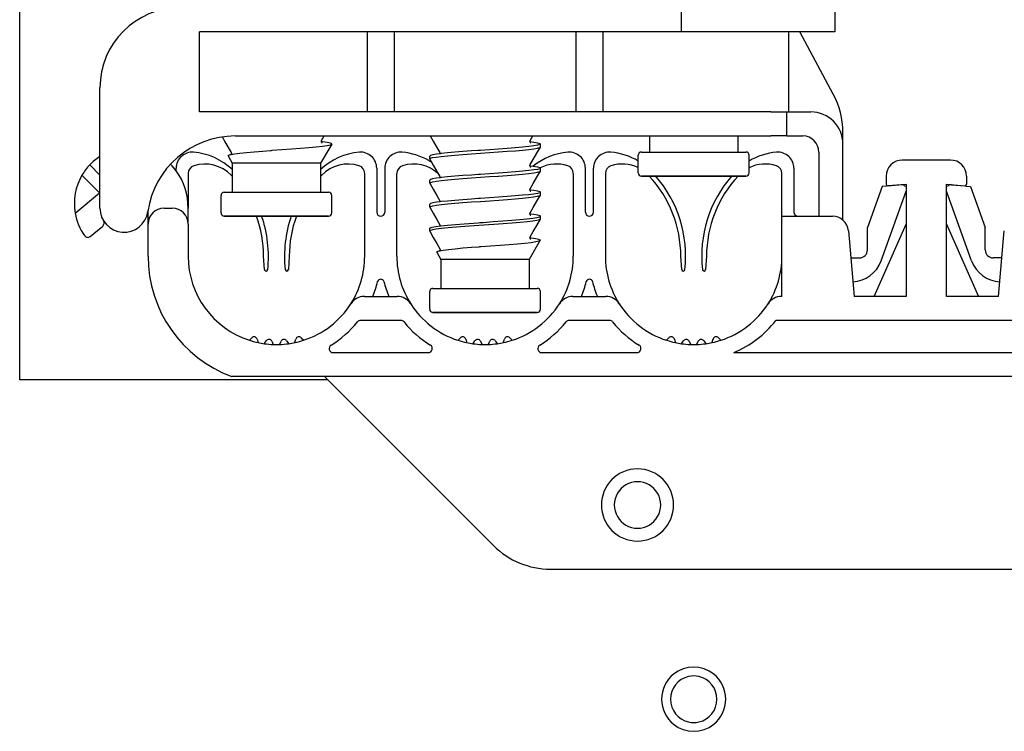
# Model space of a CAD drawing. Extents: x 197 to 960, y 137 to 662.
# Tile 39 of 49: x 901 to 914, y 619 to 628. Entities that reach past the tile are written whole.
import ezdxf

# ---------------------------------------------------------------- set-up
doc = ezdxf.new("R2010")
doc.units = 0
doc.header["$LTSCALE"] = 65.395
doc.header["$MEASUREMENT"] = 0
for name, color, linetype in [('133-357792_DXF_CONTINUOUS_LINE', 7, 'CONTINUOUS'), ('133-357923_DXF_CONTINUOUS_LINE', 7, 'CONTINUOUS'), ('133-358409_DXF_CONTINUOUS_LINE', 7, 'CONTINUOUS'), ('59-273163_DXF_CONTINUOUS_LINE', 7, 'CONTINUOUS'), ('59-273165_DXF_CONTINUOUS_LINE', 7, 'CONTINUOUS'), ('59-273170_DXF_CONTINUOUS_LINE', 7, 'CONTINUOUS')]:
    doc.layers.add(name, color=color, linetype=linetype)

msp = doc.modelspace()

# ---------------------------------------------------------------- linework, layer by layer
at = {"layer": '133-357792_DXF_CONTINUOUS_LINE', "color": 3, "linetype": 'Continuous'}
for p, q in [((901.35166, 623.44878), (901.35166, 630.84878)), ((905.15166, 623.44878), (901.35166, 623.44878)), ((905.19166, 623.44878), (905.15166, 623.44878))]:
    msp.add_line(p, q, dxfattribs=at)
for centre, radius, start, end in [((909.05166, 621.88878), 0.29, 30, 150), ((909.05166, 621.88878), 0.29, 150, 180), ((909.05166, 621.88878), 0.29, 0, 30), ((909.05166, 621.88878), 0.29, 180, 210), ((909.05166, 621.88878), 0.29, 330, 0), ((909.05166, 621.88878), 0.29, 210, 330), ((909.75166, 619.46678), 0.4, 51.428571, 128.571429), ((909.75166, 619.46678), 0.4, 128.571429, 180), ((909.75166, 619.46678), 0.4, 0, 51.428571), ((909.75166, 619.46678), 0.4, 180, 231.428571), ((909.75166, 619.46678), 0.4, 308.571429, 0), ((909.75166, 619.46678), 0.4, 231.428571, 308.571429)]:
    msp.add_arc(centre, radius, start, end, dxfattribs=at)
at = {"layer": '133-357923_DXF_CONTINUOUS_LINE', "color": 3, "linetype": 'Continuous'}
for start, end in [(102.857143, 180), (77.142857, 102.857143), (0, 77.142857), (180, 257.142857), (282.857143, 0), (257.142857, 282.857143)]:
    msp.add_arc((909.75166, 619.46678), 0.29, start, end, dxfattribs=at)
at = {"layer": '133-358409_DXF_CONTINUOUS_LINE', "color": 3, "linetype": 'Continuous'}
for start, end in [(51.428571, 128.571429), (128.571429, 180), (0, 51.428571), (180, 231.428571), (308.571429, 0), (231.428571, 308.571429)]:
    msp.add_arc((909.75166, 619.46678), 0.4, start, end, dxfattribs=at)
at = {"layer": '59-273163_DXF_CONTINUOUS_LINE', "color": 7, "linetype": 'Continuous'}
for p, q in [((905.11477, 626.43196), (905.14754, 626.48878)), ((907.71477, 626.43196), (907.74754, 626.48878)), ((909.20166, 626.48878), (909.20166, 626.28878)), ((909.20166, 626.48878), (909.20166, 626.28878)), ((910.30166, 626.48878), (910.30166, 626.28878)), ((910.30166, 626.48878), (910.30166, 626.28878)), ((905.24023, 626.38879), (905.10166, 626.14878)), ((905.24023, 626.38879), (905.10166, 626.14878)), ((905.11324, 626.41823), (905.11142, 626.41844)), ((905.11165, 626.41841), (905.11157, 626.41882)), ((905.11476, 626.43195), (905.11477, 626.43196)), ((907.7114, 626.41843), (907.71303, 626.41822)), ((907.71165, 626.4184), (907.71157, 626.41882)), ((907.71476, 626.43195), (907.71477, 626.43196)), ((907.84111, 626.351), (907.84166, 626.3529)), ((907.84166, 626.3529), (907.84166, 626.38878)), ((907.84166, 626.3529), (907.84166, 626.38878)), ((903.94925, 626.23954), (904.00166, 626.14878)), ((903.94925, 626.23954), (904.00166, 626.14878)), ((903.98159, 626.25735), (903.98902, 626.25875)), ((903.98854, 626.28196), (903.98854, 626.28196)), ((904.47677, 626.30862), (904.48855, 626.30949)), ((906.46166, 626.2029), (906.46166, 626.23878)), ((906.46166, 626.2029), (906.46166, 626.23878)), ((906.58854, 626.28196), (906.58854, 626.28196)), ((906.59149, 626.26839), (906.59029, 626.26824)), ((907.08854, 626.3094), (907.06532, 626.30779)), ((907.09311, 626.30972), (907.08854, 626.3094)), ((909.06166, 626.13878), (909.06166, 626.24878)), ((909.10166, 626.28878), (909.20166, 626.28878)), ((909.20166, 626.28878), (910.30166, 626.28878)), ((909.20166, 626.28878), (909.20242, 626.28878)), ((910.30166, 626.28878), (910.39923, 626.28878)), ((910.39923, 626.28878), (910.40163, 626.28878)), ((910.39923, 626.28878), (910.40031, 626.28878)), ((910.44166, 626.02878), (910.44166, 626.24878)), ((904.00166, 626.14878), (904.00166, 625.78878)), ((904.00166, 626.14878), (904.00166, 625.78878)), ((905.10166, 626.14878), (905.10166, 625.78878)), ((905.10166, 626.14878), (905.10166, 625.78878)), ((906.46221, 626.201), (906.46166, 626.2029)), ((907.71185, 626.11837), (907.71304, 626.11822)), ((907.71477, 626.13196), (907.71477, 626.13196)), ((909.06166, 626.1029), (909.06166, 626.13878)), ((909.06166, 626.02878), (909.06166, 626.1029)), ((906.58854, 625.98196), (906.58854, 625.98196)), ((907.08856, 626.00941), (907.06532, 626.00779)), ((907.84111, 626.051), (907.84166, 626.0529)), ((907.84166, 626.0529), (907.84166, 626.08878)), ((907.84166, 626.0529), (907.84166, 626.08878)), ((909.11247, 625.98878), (909.10166, 625.98878)), ((909.10339, 625.98878), (909.10168, 625.98878)), ((909.10168, 625.98878), (909.11247, 625.98878)), ((909.73974, 625.98878), (909.11247, 625.98878)), ((909.75166, 625.98878), (909.73974, 625.98878)), ((909.73974, 625.98878), (909.75166, 625.98878)), ((910.39462, 625.98878), (909.75166, 625.98878)), ((910.39268, 625.98878), (910.39988, 625.98878)), ((910.40164, 625.98878), (910.39462, 625.98878)), ((910.39988, 625.98878), (910.40163, 625.98878)), ((906.46166, 625.9029), (906.46166, 625.93878)), ((906.46166, 625.9029), (906.46166, 625.93878)), ((906.46221, 625.901), (906.46166, 625.9029)), ((906.59145, 625.96838), (906.59029, 625.96823)), ((903.86166, 625.63878), (903.86166, 625.74878)), ((903.90166, 625.78878), (904.00166, 625.78878)), ((904.00166, 625.78878), (905.10166, 625.78878)), ((904.00166, 625.78878), (904.00242, 625.78878)), ((905.10166, 625.78878), (905.19923, 625.78878)), ((905.19923, 625.78878), (905.20163, 625.78878)), ((905.19923, 625.78878), (905.20031, 625.78878)), ((905.24166, 625.52878), (905.24166, 625.74878)), ((907.71186, 625.81837), (907.71303, 625.81822)), ((907.71477, 625.83196), (907.71477, 625.83196)), ((907.84111, 625.751), (907.84166, 625.7529)), ((907.84166, 625.7529), (907.84166, 625.78878)), ((907.84166, 625.7529), (907.84166, 625.78878)), ((903.86166, 625.6029), (903.86166, 625.63878)), ((903.86166, 625.52878), (903.86166, 625.6029)), ((906.46166, 625.6029), (906.46166, 625.63878)), ((906.46166, 625.6029), (906.46166, 625.63878)), ((906.46221, 625.601), (906.46166, 625.6029)), ((906.58854, 625.68196), (906.58854, 625.68196)), ((906.59147, 625.66837), (906.59028, 625.66822)), ((907.08856, 625.70941), (907.06532, 625.70779)), ((907.09333, 625.70974), (907.08856, 625.70941)), ((903.91247, 625.48878), (903.90166, 625.48878)), ((903.90339, 625.48878), (903.90168, 625.48878)), ((903.90168, 625.48878), (903.91247, 625.48878)), ((904.53974, 625.48878), (903.91247, 625.48878)), ((904.55166, 625.48878), (904.53974, 625.48878)), ((904.53974, 625.48878), (904.55166, 625.48878)), ((905.19462, 625.48878), (904.55166, 625.48878)), ((905.19268, 625.48878), (905.19988, 625.48878)), ((905.20164, 625.48878), (905.19462, 625.48878)), ((905.19988, 625.48878), (905.20163, 625.48878)), ((907.71184, 625.51838), (907.71302, 625.51823)), ((907.71477, 625.53196), (907.71477, 625.53196)), ((907.84166, 625.4529), (907.84166, 625.48878)), ((907.84166, 625.4529), (907.84166, 625.48878)), ((906.58854, 625.38196), (906.58854, 625.38196)), ((906.59033, 625.36825), (906.59136, 625.36839)), ((906.59136, 625.36839), (906.60199, 625.36977)), ((907.06532, 625.40779), (907.08855, 625.4094)), ((907.84166, 625.4529), (907.84111, 625.451)), ((906.46166, 625.3029), (906.46166, 625.33878)), ((906.46166, 625.3029), (906.46221, 625.301)), ((907.84023, 625.18879), (907.70166, 624.94878)), ((907.84023, 625.18879), (907.70166, 624.94878)), ((907.71324, 625.21823), (907.71142, 625.21844)), ((907.71165, 625.21841), (907.71157, 625.21882)), ((907.71476, 625.23195), (907.71477, 625.23196)), ((906.54925, 625.03954), (906.60166, 624.94878)), ((906.54925, 625.03954), (906.60166, 624.94878)), ((906.58159, 625.05735), (906.58902, 625.05875)), ((906.58854, 625.08196), (906.58854, 625.08196)), ((907.07677, 625.10862), (907.08855, 625.10949)), ((906.60166, 624.94878), (906.60166, 624.58878)), ((906.60166, 624.94878), (906.60166, 624.58878)), ((907.70166, 624.94878), (907.70166, 624.58878)), ((907.70166, 624.94878), (907.70166, 624.58878)), ((906.46166, 624.43878), (906.46166, 624.54878)), ((906.50166, 624.58878), (906.60166, 624.58878)), ((906.60166, 624.58878), (907.70166, 624.58878)), ((906.60166, 624.58878), (906.60242, 624.58878)), ((907.70166, 624.58878), (907.79923, 624.58878)), ((907.79923, 624.58878), (907.80163, 624.58878)), ((907.79923, 624.58878), (907.80031, 624.58878)), ((907.84166, 624.32878), (907.84166, 624.54878)), ((906.46166, 624.4029), (906.46166, 624.43878)), ((906.46166, 624.32878), (906.46166, 624.4029)), ((906.51247, 624.28878), (906.50166, 624.28878)), ((906.50339, 624.28878), (906.50168, 624.28878)), ((906.50168, 624.28878), (906.51247, 624.28878)), ((907.13974, 624.28878), (906.51247, 624.28878)), ((907.15166, 624.28878), (907.13974, 624.28878)), ((907.13974, 624.28878), (907.15166, 624.28878)), ((907.79462, 624.28878), (907.15166, 624.28878)), ((907.79268, 624.28878), (907.79988, 624.28878)), ((907.80164, 624.28878), (907.79462, 624.28878)), ((907.79988, 624.28878), (907.80163, 624.28878))]:
    msp.add_line(p, q, dxfattribs=at)
for points in [[(903.87748, 626.47452), (903.90622, 626.4247), (903.95139, 626.34638), (903.98854, 626.28196)], [(906.46925, 626.48878), (906.50622, 626.4247), (906.55139, 626.34638), (906.58854, 626.28196)], [(904.48855, 626.30949), (904.49923, 626.31029), (904.62, 626.31918), (904.73891, 626.32797), (904.85175, 626.33665), (904.95601, 626.3453), (905.04854, 626.35398), (905.12543, 626.36261), (905.18497, 626.37135), (905.2239, 626.38013), (905.24023, 626.38879)], [(905.11157, 626.41977), (905.11231, 626.42571), (905.11476, 626.43195)], [(905.11863, 626.40143), (905.12055, 626.40055), (905.11813, 626.40251), (905.11309, 626.41052), (905.11165, 626.41841)], [(905.24072, 626.39127), (905.22347, 626.39977), (905.18498, 626.40827), (905.12647, 626.41677), (905.11324, 626.41823)], [(905.24023, 626.38879), (905.24071, 626.39003), (905.24072, 626.39127)], [(906.46166, 626.2029), (906.47092, 626.21074), (906.49861, 626.2186), (906.54431, 626.22651), (906.60618, 626.23437), (906.68359, 626.24231), (906.77479, 626.25032), (906.87611, 626.25829), (906.98342, 626.26614), (907.09508, 626.27398), (907.20853, 626.28184), (907.32079, 626.28973), (907.42812, 626.29759), (907.52937, 626.30556), (907.62047, 626.31357), (907.69773, 626.3215), (907.75937, 626.32935), (907.80466, 626.3372), (907.83234, 626.34505), (907.84111, 626.351)], [(907.84166, 626.38878), (907.8323, 626.38091), (907.80404, 626.37294), (907.75778, 626.36499), (907.69573, 626.35715), (907.61843, 626.34925), (907.52749, 626.34128), (907.42658, 626.33335), (907.31981, 626.32553), (907.20772, 626.31766), (907.09311, 626.30972)], [(907.71157, 626.41977), (907.71231, 626.42571), (907.71476, 626.43195)], [(907.71863, 626.40143), (907.72055, 626.40055), (907.71813, 626.40251), (907.71309, 626.41052), (907.71165, 626.4184)], [(907.71303, 626.41822), (907.75776, 626.41257), (907.80403, 626.40462), (907.8323, 626.39665), (907.84166, 626.38878)], [(907.71477, 626.13196), (907.75192, 626.19638), (907.79709, 626.2747), (907.84111, 626.351)], [(903.94925, 626.23954), (903.95464, 626.24839), (903.98068, 626.25711)], [(903.98068, 626.25711), (903.98112, 626.25726), (903.98159, 626.25735)], [(903.98854, 626.28196), (903.99175, 626.26975), (903.98902, 626.25875)], [(903.98902, 626.25875), (904.02817, 626.26613), (904.09397, 626.27495), (904.17763, 626.28386), (904.27536, 626.29271), (904.38281, 626.30145), (904.47677, 626.30862)], [(906.59029, 626.26824), (906.54438, 626.2624), (906.49891, 626.25454), (906.47096, 626.24663), (906.46166, 626.23878)], [(906.58854, 626.28196), (906.59175, 626.26937), (906.59149, 626.26839)], [(907.06532, 626.30779), (906.98064, 626.30182), (906.87383, 626.29399), (906.77314, 626.28605), (906.68254, 626.27808), (906.60565, 626.27019), (906.59149, 626.26839)], [(909.10193, 626.28878), (909.10196, 626.28878), (909.11572, 626.28878), (909.14957, 626.28878), (909.20166, 626.28878)], [(909.20242, 626.28878), (909.27262, 626.28878), (909.35794, 626.28878), (909.45569, 626.28878), (909.56278, 626.28878), (909.67584, 626.28878), (909.7913, 626.28878), (909.9055, 626.28878), (910.01484, 626.28878), (910.11587, 626.28878), (910.20541, 626.28878), (910.28062, 626.28878), (910.30166, 626.28878)], [(910.30166, 626.28878), (910.33912, 626.28878), (910.37908, 626.28878), (910.39923, 626.28878)], [(905.10166, 626.14878), (905.09109, 626.14878), (905.05979, 626.14878), (905.00896, 626.14878), (904.94056, 626.14878), (904.85722, 626.14878), (904.76213, 626.14878), (904.65896, 626.14878), (904.55166, 626.14878), (904.44436, 626.14878), (904.34118, 626.14878), (904.24609, 626.14878), (904.16275, 626.14878), (904.09435, 626.14878), (904.04352, 626.14878), (904.01222, 626.14878), (904.00166, 626.14878)], [(906.46221, 626.201), (906.50622, 626.1247), (906.55139, 626.04638), (906.58854, 625.98196)], [(907.71185, 626.11837), (907.71156, 626.11947), (907.71477, 626.13196)], [(907.71725, 626.10197), (907.72025, 626.10071), (907.71952, 626.10128), (907.71488, 626.10669), (907.71185, 626.11837)], [(907.71304, 626.11822), (907.75739, 626.11262), (907.80386, 626.10465), (907.83225, 626.09667), (907.84166, 626.08878)], [(906.46166, 625.9029), (906.47101, 625.91077), (906.49925, 625.91874), (906.54547, 625.92668), (906.60747, 625.93452), (906.68446, 625.94239), (906.77464, 625.9503), (906.8743, 625.95815), (906.98067, 625.96595), (907.09333, 625.97386), (907.20836, 625.98183), (907.32107, 625.98975), (907.42792, 625.99757), (907.52853, 626.00549), (907.61904, 626.01344), (907.69588, 626.02129), (907.75784, 626.02913), (907.80407, 626.03707), (907.83231, 626.04503), (907.84111, 626.051)], [(906.58854, 625.98196), (906.59175, 625.96959), (906.59145, 625.96838)], [(907.06532, 626.00779), (906.98342, 626.00202), (906.87611, 625.99416), (906.77479, 625.98619), (906.68359, 625.97818), (906.60619, 625.97025), (906.59145, 625.96838)], [(907.84166, 626.08878), (907.83234, 626.08093), (907.80466, 626.07307), (907.75937, 626.06522), (907.69773, 626.05738), (907.62047, 626.04945), (907.52937, 626.04144), (907.42812, 626.03346), (907.32079, 626.0256), (907.20853, 626.01772), (907.09508, 626.00986), (907.08856, 626.00941)], [(907.71477, 625.83196), (907.75192, 625.89638), (907.79709, 625.9747), (907.84111, 626.051)], [(909.11247, 625.98878), (909.14246, 625.98878), (909.19074, 625.98878), (909.25586, 625.98878), (909.33588, 625.98878), (909.42838, 625.98878), (909.53059, 625.98878), (909.63944, 625.98878), (909.73974, 625.98878)], [(909.75166, 625.98878), (909.86518, 625.98878), (909.97521, 625.98878), (910.07837, 625.98878), (910.17149, 625.98878), (910.25171, 625.98878), (910.31655, 625.98878), (910.36403, 625.98878), (910.39268, 625.98878)], [(906.59029, 625.96823), (906.54431, 625.96239), (906.49861, 625.95448), (906.47092, 625.94661), (906.46166, 625.93878)], [(906.46221, 625.901), (906.50622, 625.8247), (906.55139, 625.74638), (906.58854, 625.68196)], [(903.90193, 625.78878), (903.90196, 625.78878), (903.91572, 625.78878), (903.94957, 625.78878), (904.00166, 625.78878)], [(904.00242, 625.78878), (904.07262, 625.78878), (904.15794, 625.78878), (904.25569, 625.78878), (904.36278, 625.78878), (904.47584, 625.78878), (904.5913, 625.78878), (904.7055, 625.78878), (904.81484, 625.78878), (904.91587, 625.78878), (905.00541, 625.78878), (905.08062, 625.78878), (905.10166, 625.78878)], [(905.10166, 625.78878), (905.13912, 625.78878), (905.17908, 625.78878), (905.19923, 625.78878)], [(906.46166, 625.6029), (906.47106, 625.6108), (906.49945, 625.61878), (906.54593, 625.62675), (906.6082, 625.6346), (906.68474, 625.64242), (906.77422, 625.65027), (906.87431, 625.65815), (906.98127, 625.66599), (907.09427, 625.67393), (907.20962, 625.68192), (907.32259, 625.68986), (907.42939, 625.69768), (907.52868, 625.70551), (907.61813, 625.71335), (907.69509, 625.7212), (907.75739, 625.72906), (907.80386, 625.73703), (907.83225, 625.74501), (907.84111, 625.751)], [(907.84166, 625.78878), (907.83231, 625.78091), (907.80407, 625.77295), (907.75784, 625.765), (907.69588, 625.75717), (907.61904, 625.74931), (907.52853, 625.74137), (907.42792, 625.73345), (907.32107, 625.72562), (907.20836, 625.71771), (907.09333, 625.70974)], [(907.71186, 625.81837), (907.71156, 625.81952), (907.71477, 625.83196)], [(907.71748, 625.80189), (907.72028, 625.80069), (907.71952, 625.80128), (907.71488, 625.80668), (907.71186, 625.81837)], [(907.71303, 625.81822), (907.75781, 625.81256), (907.80405, 625.80461), (907.8323, 625.79665), (907.84166, 625.78878)], [(907.71477, 625.53196), (907.75192, 625.59638), (907.79709, 625.6747), (907.84111, 625.751)], [(906.59028, 625.66822), (906.54547, 625.66256), (906.49925, 625.65461), (906.47101, 625.64665), (906.46166, 625.63878)], [(906.58854, 625.68196), (906.59175, 625.66943), (906.59147, 625.66837)], [(907.06532, 625.70779), (906.98067, 625.70182), (906.8743, 625.69403), (906.77464, 625.68618), (906.68446, 625.67826), (906.60747, 625.67039), (906.59147, 625.66837)], [(903.91247, 625.48878), (903.94246, 625.48878), (903.99074, 625.48878), (904.05586, 625.48878), (904.13588, 625.48878), (904.22838, 625.48878), (904.33059, 625.48878), (904.43944, 625.48878), (904.53974, 625.48878)], [(904.55166, 625.48878), (904.66518, 625.48878), (904.77521, 625.48878), (904.87837, 625.48878), (904.97149, 625.48878), (905.05171, 625.48878), (905.11655, 625.48878), (905.16403, 625.48878), (905.19268, 625.48878)], [(906.46221, 625.601), (906.50622, 625.5247), (906.55139, 625.44638), (906.58854, 625.38196)], [(907.08855, 625.4094), (907.1299, 625.41227), (907.25239, 625.42077), (907.37169, 625.42928), (907.48403, 625.43778), (907.58586, 625.44628), (907.67397, 625.45478), (907.74556, 625.46328), (907.79838, 625.47178), (907.83075, 625.48028), (907.84166, 625.48878)], [(907.71184, 625.51838), (907.71156, 625.51946), (907.71477, 625.53196)], [(907.71724, 625.50198), (907.72024, 625.50071), (907.71952, 625.50128), (907.71488, 625.50669), (907.71184, 625.51838)], [(907.71302, 625.51823), (907.75938, 625.51233), (907.80464, 625.50449), (907.83234, 625.49663), (907.84166, 625.48878)], [(907.84111, 625.451), (907.8309, 625.44446), (907.79898, 625.43602), (907.74688, 625.42758), (907.67623, 625.41914), (907.58923, 625.4107), (907.48859, 625.40226), (907.37744, 625.39382), (907.25926, 625.38538), (907.13772, 625.37694), (907.01662, 625.3685), (906.89973, 625.36006), (906.79069, 625.35162), (906.69291, 625.34318), (906.60942, 625.33474), (906.54284, 625.3263), (906.49522, 625.31786), (906.46807, 625.30942), (906.46166, 625.3029)], [(906.46166, 625.33878), (906.46622, 625.34427), (906.49107, 625.35277), (906.53682, 625.36127), (906.59033, 625.36825)], [(906.58854, 625.38196), (906.59174, 625.37), (906.59136, 625.36839)], [(906.60199, 625.36977), (906.68454, 625.37827), (906.78185, 625.38677), (906.89086, 625.39527), (907.00811, 625.40377), (907.06532, 625.40779)], [(907.71477, 625.23196), (907.75192, 625.29638), (907.79709, 625.3747), (907.84111, 625.451)], [(906.46221, 625.301), (906.50622, 625.2247), (906.55139, 625.14638), (906.58854, 625.08196)], [(907.08855, 625.10949), (907.09923, 625.11029), (907.22, 625.11918), (907.33891, 625.12797), (907.45175, 625.13665), (907.55601, 625.1453), (907.64854, 625.15398), (907.72543, 625.16261), (907.78497, 625.17135), (907.8239, 625.18013), (907.84023, 625.18879)], [(907.71157, 625.21977), (907.71231, 625.22571), (907.71476, 625.23195)], [(907.71863, 625.20143), (907.72055, 625.20055), (907.71813, 625.20251), (907.71309, 625.21052), (907.71165, 625.21841)], [(907.84072, 625.19127), (907.82347, 625.19977), (907.78498, 625.20827), (907.72647, 625.21677), (907.71324, 625.21823)], [(907.84023, 625.18879), (907.84071, 625.19003), (907.84072, 625.19127)], [(906.54925, 625.03954), (906.55464, 625.04839), (906.58068, 625.05711)], [(906.58068, 625.05711), (906.58112, 625.05726), (906.58159, 625.05735)], [(906.58854, 625.08196), (906.59175, 625.06975), (906.58902, 625.05875)], [(906.58902, 625.05875), (906.62817, 625.06613), (906.69397, 625.07495), (906.77763, 625.08386), (906.87536, 625.09271), (906.98281, 625.10145), (907.07677, 625.10862)], [(907.70166, 624.94878), (907.69109, 624.94878), (907.65979, 624.94878), (907.60896, 624.94878), (907.54056, 624.94878), (907.45722, 624.94878), (907.36213, 624.94878), (907.25896, 624.94878), (907.15166, 624.94878), (907.04436, 624.94878), (906.94118, 624.94878), (906.84609, 624.94878), (906.76275, 624.94878), (906.69435, 624.94878), (906.64352, 624.94878), (906.61222, 624.94878), (906.60166, 624.94878)], [(906.50193, 624.58878), (906.50196, 624.58878), (906.51572, 624.58878), (906.54957, 624.58878), (906.60166, 624.58878)], [(906.60242, 624.58878), (906.67262, 624.58878), (906.75794, 624.58878), (906.85569, 624.58878), (906.96278, 624.58878), (907.07584, 624.58878), (907.1913, 624.58878), (907.3055, 624.58878), (907.41484, 624.58878), (907.51587, 624.58878), (907.60541, 624.58878), (907.68062, 624.58878), (907.70166, 624.58878)], [(907.70166, 624.58878), (907.73912, 624.58878), (907.77908, 624.58878), (907.79923, 624.58878)], [(906.51247, 624.28878), (906.54246, 624.28878), (906.59074, 624.28878), (906.65586, 624.28878), (906.73588, 624.28878), (906.82838, 624.28878), (906.93059, 624.28878), (907.03944, 624.28878), (907.13974, 624.28878)], [(907.15166, 624.28878), (907.26518, 624.28878), (907.37521, 624.28878), (907.47837, 624.28878), (907.57149, 624.28878), (907.65171, 624.28878), (907.71655, 624.28878), (907.76403, 624.28878), (907.79268, 624.28878)]]:
    msp.add_lwpolyline(points, dxfattribs=at)
for centre, start, end in [((909.10166, 626.24878), 89.998773, 180), ((910.40166, 626.24878), 0, 90.000048), ((909.10166, 626.02878), 180, 270.000007), ((910.40166, 626.02878), 269.998671, 0), ((903.90166, 625.74878), 89.998773, 180), ((905.20166, 625.74878), 0, 90.000048), ((903.90166, 625.52878), 180, 270.000007), ((905.20166, 625.52878), 269.998671, 0), ((906.50166, 624.54878), 89.998773, 180), ((907.80166, 624.54878), 0, 90.000048), ((906.50166, 624.32878), 180, 270.000007), ((907.80166, 624.32878), 269.998671, 0)]:
    msp.add_arc(centre, 0.04, start, end, dxfattribs=at)
at = {"layer": '59-273165_DXF_CONTINUOUS_LINE', "color": 7, "linetype": 'Continuous'}
for p, q in [((909.59514, 628.08878), (909.59514, 627.78878)), ((911.51166, 628.08878), (911.51166, 627.78878)), ((909.59514, 627.78878), (903.59215, 627.78878)), ((903.59215, 626.78878), (903.59215, 627.78878)), ((905.68303, 627.78878), (905.68303, 626.78878)), ((906.02029, 627.78878), (906.02029, 626.78878)), ((908.28303, 627.78878), (908.28303, 626.78878)), ((908.62029, 627.78878), (908.62029, 626.78878)), ((911.51159, 627.78878), (909.59514, 627.78878)), ((910.93487, 627.78878), (910.93487, 626.78878)), ((911.49213, 627.01076), (911.07319, 627.78878)), ((902.35166, 625.58878), (902.35166, 627.08878)), ((910.71166, 626.78878), (903.59215, 626.78878)), ((910.71166, 626.78878), (910.91166, 626.78878)), ((910.91166, 626.78878), (911.21166, 626.78878)), ((910.91166, 626.48878), (910.91166, 626.78878)), ((904.0373, 626.48878), (910.71166, 626.48878)), ((910.91166, 626.48878), (910.71166, 626.48878)), ((910.91166, 626.48878), (911.11166, 626.48878)), ((911.61166, 626.38878), (911.61166, 626.53666)), ((911.61166, 625.43895), (911.61166, 626.38878)), ((911.31166, 626.28878), (911.31166, 625.48878)), ((912.10249, 625.85998), (911.91793, 625.34682)), ((912.15378, 625.86447), (912.10249, 625.85998)), ((912.17363, 625.8662), (912.15378, 625.86447)), ((912.33823, 625.8806), (912.17363, 625.8662)), ((912.96509, 625.8806), (913.12969, 625.8662)), ((913.12969, 625.8662), (913.14953, 625.86447)), ((913.14953, 625.86447), (913.20083, 625.85998)), ((913.20083, 625.85998), (913.38539, 625.34682)), ((912.08805, 624.93341), (912.39992, 625.80053)), ((913.21526, 624.93341), (912.9034, 625.80053)), ((911.91793, 625.06878), (911.91793, 625.34682)), ((913.38539, 625.06878), (913.38539, 625.34682)), ((911.71166, 624.96878), (911.81793, 624.96878)), ((913.59166, 624.96878), (913.48539, 624.96878))]:
    msp.add_line(p, q, dxfattribs=at)
for centre, radius, start, end in [((903.35166, 627.08878), 1, 90, 180), ((910.61166, 626.53666), 1, 0, 28.300756), ((911.21166, 626.38878), 0.4, 0, 90), ((904.0373, 625.38878), 1.1, 90, 171.786789), ((911.11166, 626.28878), 0.2, 0, 90), ((912.34346, 625.82083), 0.06, 56.413147, 95), ((912.34346, 625.82083), 0.06, 37.138859, 56.413147), ((912.95986, 625.82083), 0.06, 123.41061, 142.323472), ((912.95986, 625.82083), 0.06, 85, 123.41061), ((902.65166, 625.58878), 0.3, 180, 351.786789), ((911.81793, 625.06878), 0.1, 270, 0), ((913.48539, 625.06878), 0.1, 180, 270), ((911.71166, 625.06878), 0.4, 273.454669, 340.218675), ((913.59166, 625.06878), 0.4, 199.781325, 266.545331)]:
    msp.add_arc(centre, radius, start, end, dxfattribs=at)
at = {"layer": '59-273170_DXF_CONTINUOUS_LINE', "color": 7, "linetype": 'Continuous'}
for p, q in [((902.2249, 626.12867), (902.35166, 626.00192)), ((912.95166, 626.18878), (912.35166, 626.18878)), ((902.12799, 625.99931), (902.34674, 625.78055)), ((903.30166, 626.05515), (903.30166, 626.08669)), ((903.45166, 626.02251), (903.45166, 625.58878)), ((905.65166, 624.98878), (905.65166, 626.02251)), ((905.80166, 626.08669), (905.80166, 625.53878)), ((905.90166, 626.08669), (905.90166, 625.53878)), ((906.05166, 624.98878), (906.05166, 626.02251)), ((908.25166, 626.02251), (908.25166, 624.98878)), ((908.40166, 625.53878), (908.40166, 626.08669)), ((908.50166, 625.53878), (908.50166, 626.08669)), ((908.65166, 626.02251), (908.65166, 624.98878)), ((910.85166, 625.48878), (910.85166, 626.02251)), ((911.00166, 626.08669), (911.00166, 625.53878)), ((912.15166, 625.98878), (912.15166, 625.88873)), ((913.15166, 625.98878), (913.15166, 625.88873)), ((912.1734, 625.86881), (912.40166, 625.88878)), ((912.40166, 625.88878), (912.40166, 624.48878)), ((912.90166, 624.48878), (912.90166, 625.88878)), ((912.90166, 625.88878), (913.12991, 625.86881)), ((902.04345, 625.52606), (902.34674, 625.78055)), ((902.34674, 625.78055), (902.35166, 625.77625)), ((902.95166, 625.54592), (902.95166, 625.55893)), ((902.95166, 625.38878), (902.95166, 625.54592)), ((903.15166, 625.58878), (903.25166, 625.58878)), ((903.45166, 625.38878), (903.45166, 625.58878)), ((910.85166, 625.48878), (911.4809, 625.48878)), ((910.85166, 624.48878), (910.85166, 625.48878)), ((902.23207, 625.2367), (902.38629, 625.36611)), ((902.95166, 624.98878), (902.95166, 625.38878)), ((903.45166, 625.38878), (903.45166, 624.98878)), ((912.00166, 624.48878), (912.40166, 625.38878)), ((912.90166, 625.38878), (913.30166, 624.48878)), ((911.68014, 625.30621), (911.75166, 624.48878)), ((913.55166, 624.48878), (913.62317, 625.30621)), ((904.40279, 624.82389), (904.39166, 624.98878)), ((904.71166, 624.98878), (904.70052, 624.82389)), ((909.60279, 624.82389), (909.59166, 624.98878)), ((909.91166, 624.98878), (909.90052, 624.82389)), ((905.6471, 624.48878), (906.05621, 624.48878)), ((908.2471, 624.48878), (908.65621, 624.48878)), ((910.85166, 624.48878), (910.8471, 624.48878)), ((912.40166, 624.48878), (911.75166, 624.48878)), ((913.55166, 624.48878), (912.90166, 624.48878)), ((906.10285, 624.18878), (905.60047, 624.18878)), ((908.70285, 624.18878), (908.20047, 624.18878)), ((914.52696, 624.18878), (910.77635, 624.18878)), ((904.21527, 623.94528), (904.24385, 623.97386)), ((904.31077, 623.95593), (904.32228, 623.91296)), ((904.39924, 623.89939), (904.40163, 623.9028)), ((904.40163, 623.9028), (904.42476, 623.93583)), ((904.49378, 623.92979), (904.51258, 623.88947)), ((904.59073, 623.88947), (904.59253, 623.89333)), ((904.59253, 623.89333), (904.60953, 623.92979)), ((904.67855, 623.93583), (904.70407, 623.89939)), ((904.78103, 623.91296), (904.78215, 623.91714)), ((904.78215, 623.91714), (904.79254, 623.95593)), ((904.85947, 623.97386), (904.89092, 623.94241)), ((906.81481, 623.94483), (906.84385, 623.97386)), ((906.91077, 623.95593), (906.92109, 623.9174)), ((907.00147, 623.90257), (907.02476, 623.93583)), ((907.09378, 623.92979), (907.11077, 623.89335)), ((907.19073, 623.88947), (907.19254, 623.89335)), ((907.19254, 623.89335), (907.20953, 623.92979)), ((907.27855, 623.93583), (907.30184, 623.90257)), ((907.38103, 623.91296), (907.38222, 623.9174)), ((907.38222, 623.9174), (907.39254, 623.95593)), ((907.45947, 623.97386), (907.4885, 623.94483)), ((909.41481, 623.94483), (909.44385, 623.97386)), ((909.51077, 623.95593), (909.52109, 623.9174)), ((909.60147, 623.90257), (909.62476, 623.93583)), ((909.69378, 623.92979), (909.71077, 623.89335)), ((909.79073, 623.88947), (909.79254, 623.89335)), ((909.79254, 623.89335), (909.80953, 623.92979)), ((909.87855, 623.93583), (909.90184, 623.90257)), ((909.98103, 623.91296), (909.98222, 623.9174)), ((909.98222, 623.9174), (909.99254, 623.95593)), ((910.05947, 623.97386), (910.0885, 623.94483)), ((905.25876, 623.78878), (906.44455, 623.78878)), ((907.85876, 623.78878), (909.04455, 623.78878)), ((910.25166, 623.78878), (915.05166, 623.78878)), ((921.30843, 623.48878), (903.99488, 623.48878)), ((907.25876, 621.38167), (905.15166, 623.48878)), ((907.96587, 621.08878), (917.33744, 621.08878))]:
    msp.add_line(p, q, dxfattribs=at)
for centre, radius, start, end in [((902.73291, 625.64708), 0.7, 123.106254, 136.52867), ((903.50166, 626.08669), 0.2, 85.219808, 180), ((903.45166, 625.48878), 0.8, 46.514712, 85.219808), ((905.65166, 625.48878), 0.8, 94.780192, 133.485288), ((905.60166, 626.08669), 0.2, 0, 94.780192), ((906.10166, 626.08669), 0.2, 85.219808, 180), ((906.05166, 625.48878), 0.8, 59.989335, 85.219808), ((908.25166, 625.48878), 0.8, 94.780192, 128.618096), ((908.20166, 626.08669), 0.2, 0, 94.780192), ((908.70166, 626.08669), 0.2, 85.219808, 180), ((908.65166, 625.48878), 0.8, 59.168367, 85.219808), ((910.85166, 625.48878), 0.8, 94.780192, 120.831633), ((910.80166, 626.08669), 0.2, 0, 94.780192), ((902.73291, 625.64708), 0.7, 136.52867, 149.788315), ((902.73291, 625.64708), 0.7, 35.659088, 44.207021), ((903.55166, 626.02251), 0.1, 107.882151, 180), ((903.65988, 625.68709), 0.45245, 43.602819, 107.882151), ((905.44343, 625.68709), 0.45245, 72.117849, 136.397181), ((905.55166, 626.02251), 0.1, 0, 72.117849), ((906.15166, 626.02251), 0.1, 107.882151, 180), ((906.25988, 625.68709), 0.45245, 46.731257, 107.882151), ((906.05166, 625.48878), 0.8, 59.210632, 59.989335), ((906.05166, 625.48878), 0.8, 57.0719, 59.210632), ((908.04343, 625.68709), 0.45245, 72.117849, 116.653316), ((908.15166, 626.02251), 0.1, 0, 72.117849), ((908.75166, 626.02251), 0.1, 107.882151, 180), ((908.85988, 625.68709), 0.45245, 64.070527, 107.882151), ((908.85988, 625.68709), 0.45245, 63.499953, 64.070527), ((910.64343, 625.68709), 0.45245, 72.117849, 116.500047), ((910.75166, 626.02251), 0.1, 0, 72.117849), ((912.35166, 625.98878), 0.2, 90, 180), ((912.95166, 625.98878), 0.2, 0, 90), ((902.73291, 625.64708), 0.7, 149.788315, 189.955508), ((902.65166, 625.58878), 0.8, 0, 35.659088), ((902.92666, 624.98878), 1.465, 42.755634, 43.602819), ((906.17666, 624.98878), 1.465, 136.397181, 137.244366), ((908.12666, 624.98878), 1.465, 0, 43.072037), ((908.12666, 624.98878), 1.525, 353.761428, 41.055878), ((911.37666, 624.98878), 1.525, 138.944122, 186.238572), ((911.37666, 624.98878), 1.465, 136.927963, 180), ((912.17166, 625.88873), 0.02, 180, 275), ((913.13166, 625.88873), 0.02, 265, 0), ((902.73291, 625.64708), 0.7, 189.955508, 214.918781), ((903.15166, 625.38878), 0.2, 90, 180), ((903.25166, 625.38878), 0.2, 0, 90), ((902.92666, 624.98878), 1.465, 0, 19.976892), ((902.92666, 624.98878), 1.525, 353.761428, 19.150634), ((906.17666, 624.98878), 1.525, 160.849366, 186.238572), ((906.17666, 624.98878), 1.465, 160.023108, 180), ((905.85166, 625.53878), 0.05, 180, 0), ((908.45166, 625.53878), 0.05, 180, 0), ((911.05166, 625.53878), 0.05, 180, 270), ((911.4809, 625.28878), 0.2, 5, 90), ((902.35415, 625.40441), 0.05, 310, 31.786789), ((902.19993, 625.27501), 0.05, 214.918781, 310), ((904.55166, 624.98878), 1.6, 180, 249.635865), ((904.55166, 624.98878), 1.1, 180, 252.132527), ((904.55166, 624.98878), 1.1, 327.42103, 0), ((907.15166, 624.98878), 1.1, 180, 212.57897), ((907.15166, 624.98878), 1.1, 327.42103, 0), ((909.75166, 624.98878), 1.1, 180, 212.57897), ((909.75166, 624.98878), 1.1, 327.42103, 0), ((904.42274, 624.82523), 0.02, 183.862492, 353.761428), ((904.68057, 624.82523), 0.02, 186.238572, 356.137508), ((909.62274, 624.82523), 0.02, 183.862492, 353.761428), ((909.88057, 624.82523), 0.02, 186.238572, 356.137508), ((904.55166, 624.98878), 1.3, 337.380135, 345.965352), ((905.85166, 624.66382), 0.04, 14.034648, 165.965352), ((907.15166, 624.98878), 1.3, 194.034648, 202.619865), ((907.15166, 624.98878), 1.3, 337.380135, 345.965352), ((908.45166, 624.66382), 0.04, 14.034648, 165.965352), ((909.75166, 624.98878), 1.3, 194.034648, 202.619865), ((904.55166, 624.98878), 1.1, 287.957217, 327.42103), ((905.6471, 624.28878), 0.2, 90, 147.42103), ((906.05621, 624.28878), 0.2, 32.57897, 90), ((907.15166, 624.98878), 1.1, 212.57897, 252.116804), ((907.15166, 624.98878), 1.1, 287.883196, 327.42103), ((908.2471, 624.28878), 0.2, 90, 147.42103), ((908.65621, 624.28878), 0.2, 32.57897, 90), ((909.75166, 624.98878), 1.1, 212.57897, 252.116804), ((909.75166, 624.98878), 1.1, 287.883196, 327.42103), ((910.8471, 624.28878), 0.2, 90, 147.42103), ((904.55166, 624.98878), 1.3, 301.586338, 320.977197), ((905.60047, 624.13878), 0.05, 90, 140.977197), ((906.10285, 624.13878), 0.05, 39.022803, 90), ((907.15166, 624.98878), 1.3, 219.022803, 238.413662), ((907.15166, 624.98878), 1.3, 301.586338, 320.977197), ((908.20047, 624.13878), 0.05, 90, 140.977197), ((908.70285, 624.13878), 0.05, 39.022803, 90), ((909.75166, 624.98878), 1.3, 219.022803, 238.413662), ((909.75166, 624.98878), 1.3, 292.619865, 322.020128), ((904.55166, 624.98878), 1.1, 252.132527, 257.93587), ((904.27213, 623.94558), 0.04, 15, 135), ((904.55166, 624.98878), 1.1, 257.93587, 262.134795), ((904.55166, 624.98878), 1.1, 262.134795, 267.942667), ((904.45753, 623.91289), 0.04, 25, 145), ((904.55166, 624.98878), 1.1, 267.942667, 272.136798), ((904.55166, 624.98878), 1.1, 272.136798, 277.949786), ((904.64578, 623.91289), 0.04, 35, 155), ((904.55166, 624.98878), 1.1, 277.949786, 282.138543), ((904.55166, 624.98878), 1.1, 282.138543, 287.957217), ((904.83118, 623.94558), 0.04, 45, 165), ((907.15166, 624.98878), 1.1, 252.116804, 257.854855), ((906.87213, 623.94558), 0.04, 15, 135), ((907.15166, 624.98878), 1.1, 257.854855, 262.12777), ((907.15166, 624.98878), 1.1, 262.12777, 267.862562), ((907.05753, 623.91289), 0.04, 25, 145), ((907.15166, 624.98878), 1.1, 267.862562, 272.137438), ((907.15166, 624.98878), 1.1, 272.137438, 277.87223), ((907.24578, 623.91289), 0.04, 35, 155), ((907.15166, 624.98878), 1.1, 277.87223, 282.145145), ((907.15166, 624.98878), 1.1, 282.145145, 287.883196), ((907.43118, 623.94558), 0.04, 45, 165), ((909.75166, 624.98878), 1.1, 252.116804, 257.854855), ((909.47213, 623.94558), 0.04, 15, 135), ((909.75166, 624.98878), 1.1, 257.854855, 262.12777), ((909.75166, 624.98878), 1.1, 262.12777, 267.862562), ((909.65753, 623.91289), 0.04, 25, 145), ((909.75166, 624.98878), 1.1, 267.862562, 272.137438), ((909.75166, 624.98878), 1.1, 272.137438, 277.87223), ((909.84578, 623.91289), 0.04, 35, 155), ((909.75166, 624.98878), 1.1, 277.87223, 282.145145), ((909.75166, 624.98878), 1.1, 282.145145, 287.883196), ((910.03118, 623.94558), 0.04, 45, 165), ((905.25876, 623.83878), 0.05, 121.586338, 270), ((906.44455, 623.83878), 0.05, 270, 58.413662), ((907.85876, 623.83878), 0.05, 121.586338, 270), ((909.04455, 623.83878), 0.05, 270, 58.413662), ((909.05166, 621.88878), 0.45, 0, 180), ((909.05166, 621.88878), 0.45, 180, 0), ((907.96587, 622.08878), 1, 225, 270)]:
    msp.add_arc(centre, radius, start, end, dxfattribs=at)

doc.saveas('drawing.dxf')
